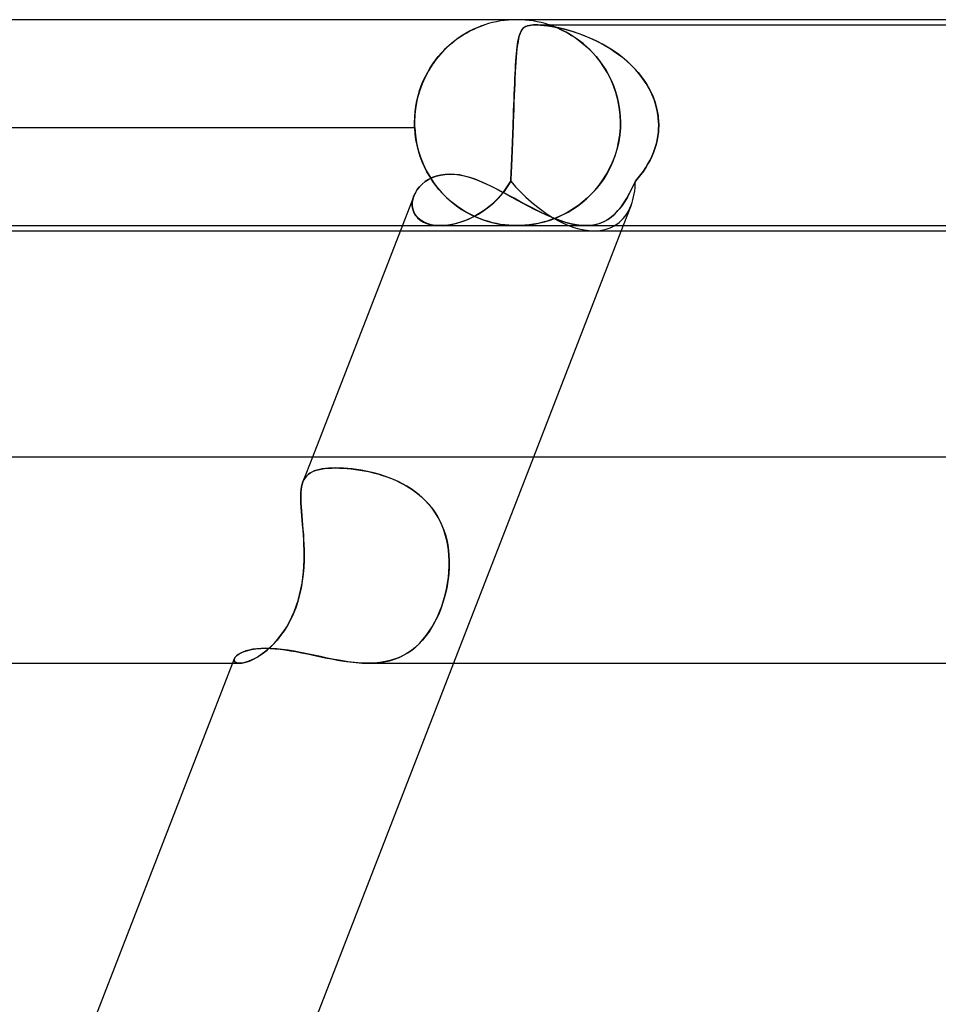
# Model space of a CAD drawing. Header units: millimetres. Extents: x -385 to 385, y -2 to 250.
# Tile 27 of 85: x -157 to -139, y 231 to 250. Entities that reach past the tile are written whole.
import ezdxf

# ---------------------------------------------------------------- set-up
doc = ezdxf.new("R2010")
doc.units = ezdxf.units.MM
doc.layers.add('HIDDEN', color=7, linetype='Continuous')
doc.layers.add('THICK', color=7, linetype='Continuous')

msp = doc.modelspace()

# ---------------------------------------------------------------- linework, layer by layer
at = {"layer": 'HIDDEN'}
for p, q in [((-147.908, 249.781), (-147.983, 249.74)), ((-147.93, 249.769), (-147.878, 249.796)), ((-147.839, 249.815), (-147.908, 249.781)), ((-147.878, 249.796), (-147.83, 249.819)), ((-147.778, 249.842), (-147.839, 249.815)), ((-147.83, 249.819), (-147.786, 249.839)), ((-147.786, 249.839), (-147.746, 249.855)), ((-147.727, 249.863), (-147.778, 249.842)), ((-147.746, 249.855), (-147.712, 249.869)), ((-147.688, 249.878), (-147.727, 249.863)), ((-147.712, 249.869), (-147.683, 249.88)), ((-147.662, 249.888), (-147.688, 249.878)), ((-147.683, 249.88), (-147.661, 249.888)), ((-147.644, 249.894), (-147.662, 249.888)), ((-147.661, 249.888), (-147.644, 249.893)), ((-147.644, 249.893), (-147.633, 249.897)), ((-147.633, 249.897), (-147.644, 249.894)), ((-147.633, 249.897), (-147.627, 249.899)), ((-147.627, 249.899), (-147.633, 249.897)), ((-147.627, 249.899), (-147.625, 249.9)), ((-147.625, 249.9), (-147.627, 249.899)), ((-146.923, 249.764), (-146.909, 249.791)), ((-146.903, 249.8), (-146.922, 249.768)), ((-146.909, 249.791), (-146.892, 249.814)), ((-146.881, 249.827), (-146.903, 249.8)), ((-146.892, 249.814), (-146.873, 249.835)), ((-146.855, 249.85), (-146.881, 249.827)), ((-146.873, 249.835), (-146.85, 249.854)), ((-146.825, 249.868), (-146.855, 249.85)), ((-146.85, 249.854), (-146.822, 249.869)), ((-146.792, 249.881), (-146.825, 249.868)), ((-146.822, 249.869), (-146.79, 249.882)), ((-146.756, 249.89), (-146.792, 249.881)), ((-146.79, 249.882), (-146.756, 249.89)), ((-146.756, 249.89), (-146.719, 249.896)), ((-146.718, 249.896), (-146.756, 249.89)), ((-146.719, 249.896), (-146.68, 249.899)), ((-146.678, 249.899), (-146.718, 249.896)), ((-146.68, 249.899), (-146.638, 249.9)), ((-146.636, 249.9), (-146.678, 249.899)), ((-146.638, 249.9), (-146.591, 249.899)), ((-146.637, 249.9), (-134.085, 249.9)), ((-146.589, 249.899), (-146.636, 249.9)), ((-146.591, 249.899), (-146.537, 249.896)), ((-146.536, 249.896), (-146.589, 249.899)), ((-146.537, 249.896), (-146.475, 249.89)), ((-146.476, 249.89), (-146.536, 249.896)), ((-146.407, 249.882), (-146.476, 249.89)), ((-146.475, 249.89), (-146.403, 249.881)), ((-146.328, 249.869), (-146.407, 249.882)), ((-146.403, 249.881), (-146.32, 249.868)), ((-146.374, 249.9), (-146.375, 249.9)), ((-146.375, 249.9), (-146.371, 249.899)), ((-146.368, 249.898), (-146.374, 249.9)), ((-146.371, 249.899), (-146.362, 249.895)), ((-146.357, 249.894), (-146.368, 249.898)), ((-146.362, 249.895), (-146.346, 249.89)), ((-146.34, 249.888), (-146.357, 249.894)), ((-146.346, 249.89), (-146.324, 249.882)), ((-146.315, 249.879), (-146.34, 249.888)), ((-146.244, 249.854), (-146.328, 249.869)), ((-146.324, 249.882), (-146.294, 249.871)), ((-146.32, 249.868), (-146.226, 249.85)), ((-146.28, 249.866), (-146.315, 249.879)), ((-146.294, 249.871), (-146.256, 249.857)), ((-146.233, 249.847), (-146.28, 249.866)), ((-146.256, 249.857), (-146.213, 249.839)), ((-146.158, 249.835), (-146.244, 249.854)), ((-146.176, 249.823), (-146.233, 249.847)), ((-146.226, 249.85), (-146.125, 249.827)), ((-146.213, 249.839), (-146.164, 249.818)), ((-146.112, 249.793), (-146.176, 249.823)), ((-146.164, 249.818), (-146.112, 249.793)), ((-146.072, 249.814), (-146.158, 249.835)), ((-146.125, 249.827), (-146.02, 249.8)), ((-146.041, 249.756), (-146.112, 249.793)), ((-146.112, 249.793), (-146.057, 249.765)), ((-145.986, 249.791), (-146.072, 249.814)), ((-146.02, 249.8), (-145.91, 249.768)), ((-145.9, 249.764), (-145.986, 249.791)), ((-148.146, 249.637), (-148.231, 249.573)), ((-148.224, 249.578), (-148.163, 249.625)), ((-148.163, 249.625), (-148.102, 249.667)), ((-148.063, 249.692), (-148.146, 249.637)), ((-148.102, 249.667), (-148.042, 249.705)), ((-147.983, 249.74), (-148.063, 249.692)), ((-148.042, 249.705), (-147.985, 249.739)), ((-147.985, 249.739), (-147.93, 249.769)), ((-146.978, 249.575), (-146.969, 249.621)), ((-146.966, 249.635), (-146.977, 249.577)), ((-146.969, 249.621), (-146.959, 249.663)), ((-146.953, 249.686), (-146.966, 249.635)), ((-146.959, 249.663), (-146.948, 249.701)), ((-146.938, 249.73), (-146.953, 249.686)), ((-146.948, 249.701), (-146.936, 249.735)), ((-146.922, 249.768), (-146.938, 249.73)), ((-146.936, 249.735), (-146.923, 249.764)), ((-146.057, 249.765), (-145.998, 249.732)), ((-145.964, 249.712), (-146.041, 249.756)), ((-145.998, 249.732), (-145.935, 249.695)), ((-145.883, 249.661), (-145.964, 249.712)), ((-145.935, 249.695), (-145.87, 249.653)), ((-145.91, 249.768), (-145.797, 249.73)), ((-145.81, 249.735), (-145.9, 249.764)), ((-145.799, 249.602), (-145.883, 249.661)), ((-145.87, 249.653), (-145.804, 249.605)), ((-145.718, 249.701), (-145.81, 249.735)), ((-145.804, 249.605), (-145.735, 249.553)), ((-145.713, 249.535), (-145.799, 249.602)), ((-145.797, 249.73), (-145.679, 249.686)), ((-145.624, 249.663), (-145.718, 249.701)), ((-145.679, 249.686), (-145.558, 249.635)), ((-145.528, 249.621), (-145.624, 249.663)), ((-145.558, 249.635), (-145.436, 249.577)), ((-145.432, 249.575), (-145.528, 249.621)), ((-148.402, 249.42), (-148.486, 249.331)), ((-148.468, 249.352), (-148.408, 249.414)), ((-148.408, 249.414), (-148.348, 249.473)), ((-148.317, 249.501), (-148.402, 249.42)), ((-148.348, 249.473), (-148.287, 249.527)), ((-148.231, 249.573), (-148.317, 249.501)), ((-148.287, 249.527), (-148.224, 249.578)), ((-147.006, 249.342), (-147, 249.408)), ((-146.997, 249.439), (-147.005, 249.357)), ((-147, 249.408), (-146.993, 249.468)), ((-146.987, 249.512), (-146.997, 249.439)), ((-146.993, 249.468), (-146.986, 249.524)), ((-146.977, 249.577), (-146.987, 249.512)), ((-146.986, 249.524), (-146.978, 249.575)), ((-145.735, 249.553), (-145.666, 249.495)), ((-145.627, 249.459), (-145.713, 249.535)), ((-145.666, 249.495), (-145.597, 249.431)), ((-145.542, 249.375), (-145.627, 249.459)), ((-145.597, 249.431), (-145.528, 249.361)), ((-145.436, 249.577), (-145.312, 249.512)), ((-145.335, 249.524), (-145.432, 249.575)), ((-145.238, 249.468), (-145.335, 249.524)), ((-145.312, 249.512), (-145.189, 249.439)), ((-145.142, 249.408), (-145.238, 249.468)), ((-145.189, 249.439), (-145.068, 249.357)), ((-145.047, 249.342), (-145.142, 249.408)), ((-148.567, 249.233), (-148.645, 249.125)), ((-148.634, 249.142), (-148.58, 249.216)), ((-148.58, 249.216), (-148.525, 249.286)), ((-148.486, 249.331), (-148.567, 249.233)), ((-148.525, 249.286), (-148.468, 249.352)), ((-147.012, 249.269), (-147.019, 249.175)), ((-147.018, 249.197), (-147.012, 249.272)), ((-147.005, 249.357), (-147.012, 249.269)), ((-147.012, 249.272), (-147.006, 249.342)), ((-145.46, 249.284), (-145.542, 249.375)), ((-145.528, 249.361), (-145.46, 249.285)), ((-145.46, 249.285), (-145.395, 249.204)), ((-145.381, 249.185), (-145.46, 249.284)), ((-145.395, 249.204), (-145.333, 249.117)), ((-145.068, 249.357), (-144.95, 249.269)), ((-144.954, 249.272), (-145.047, 249.342)), ((-144.864, 249.197), (-144.954, 249.272)), ((-144.95, 249.269), (-144.84, 249.175)), ((-148.717, 249.009), (-148.783, 248.885)), ((-148.732, 248.983), (-148.684, 249.064)), ((-148.645, 249.125), (-148.717, 249.009)), ((-148.684, 249.064), (-148.634, 249.142)), ((-147.033, 248.946), (-147.028, 249.034)), ((-147.026, 249.077), (-147.031, 248.974)), ((-147.028, 249.034), (-147.023, 249.117)), ((-147.019, 249.175), (-147.026, 249.077)), ((-147.023, 249.117), (-147.018, 249.197)), ((-145.307, 249.079), (-145.381, 249.185)), ((-145.333, 249.117), (-145.274, 249.026)), ((-145.239, 248.966), (-145.307, 249.079)), ((-145.274, 249.026), (-145.219, 248.929)), ((-144.779, 249.117), (-144.864, 249.197)), ((-144.84, 249.175), (-144.738, 249.077)), ((-144.698, 249.034), (-144.779, 249.117)), ((-144.738, 249.077), (-144.645, 248.974)), ((-144.622, 248.946), (-144.698, 249.034)), ((-148.783, 248.885), (-148.842, 248.753)), ((-148.818, 248.81), (-148.777, 248.898)), ((-148.777, 248.898), (-148.732, 248.983)), ((-147.037, 248.866), (-147.042, 248.754)), ((-147.041, 248.758), (-147.037, 248.854)), ((-147.031, 248.974), (-147.037, 248.866)), ((-147.037, 248.854), (-147.033, 248.946)), ((-145.177, 248.845), (-145.239, 248.966)), ((-145.219, 248.929), (-145.168, 248.827)), ((-145.122, 248.717), (-145.177, 248.845)), ((-145.168, 248.827), (-145.123, 248.72)), ((-144.645, 248.974), (-144.56, 248.866)), ((-144.551, 248.854), (-144.622, 248.946)), ((-144.56, 248.866), (-144.484, 248.754)), ((-144.486, 248.758), (-144.551, 248.854)), ((-148.842, 248.753), (-148.892, 248.613)), ((-148.889, 248.622), (-148.856, 248.718)), ((-148.856, 248.718), (-148.818, 248.81)), ((-147.046, 248.638), (-147.051, 248.518)), ((-147.05, 248.555), (-147.046, 248.658)), ((-147.046, 248.658), (-147.041, 248.758)), ((-147.042, 248.754), (-147.046, 248.638)), ((-145.123, 248.72), (-145.083, 248.608)), ((-145.075, 248.583), (-145.122, 248.717)), ((-144.428, 248.658), (-144.486, 248.758)), ((-144.484, 248.754), (-144.418, 248.638)), ((-144.377, 248.555), (-144.428, 248.658)), ((-144.418, 248.638), (-144.361, 248.518)), ((-148.933, 248.466), (-148.962, 248.315)), ((-148.942, 248.422), (-148.918, 248.524)), ((-148.892, 248.613), (-148.933, 248.466)), ((-148.918, 248.524), (-148.889, 248.622)), ((-147.058, 248.339), (-147.054, 248.448)), ((-147.051, 248.518), (-147.056, 248.393)), ((-147.054, 248.448), (-147.05, 248.555)), ((-145.083, 248.608), (-145.049, 248.493)), ((-145.037, 248.443), (-145.075, 248.583)), ((-145.049, 248.493), (-145.022, 248.374)), ((-145.009, 248.298), (-145.037, 248.443)), ((-144.334, 248.448), (-144.377, 248.555)), ((-144.361, 248.518), (-144.315, 248.393)), ((-144.298, 248.339), (-144.334, 248.448)), ((-148.962, 248.315), (-148.98, 248.159)), ((-148.975, 248.214), (-148.962, 248.319)), ((-148.962, 248.319), (-148.942, 248.422)), ((-147.06, 248.265), (-147.065, 248.133)), ((-147.062, 248.227), (-147.058, 248.339)), ((-147.056, 248.393), (-147.06, 248.265)), ((-145.022, 248.374), (-145.003, 248.252)), ((-144.992, 248.15), (-145.009, 248.298)), ((-145.003, 248.252), (-144.99, 248.126)), ((-144.315, 248.393), (-144.279, 248.265)), ((-144.271, 248.227), (-144.298, 248.339)), ((-144.279, 248.265), (-144.256, 248.133)), ((-148.98, 248.159), (-148.987, 248)), ((-148.987, 248), (-148.984, 248.108)), ((-148.984, 248.108), (-148.975, 248.214)), ((-147.065, 248.133), (-147.07, 248)), ((-147.07, 248), (-147.066, 248.114)), ((-147.066, 248.114), (-147.062, 248.227)), ((-144.986, 248), (-144.992, 248.15)), ((-144.99, 248.126), (-144.986, 248)), ((-144.253, 248.114), (-144.271, 248.227)), ((-144.256, 248.133), (-144.245, 248)), ((-144.245, 248), (-144.253, 248.114)), ((-148.984, 247.9), (-165.99, 247.9)), ((-148.987, 247.983), (-148.987, 248)), ((-148.987, 248), (-148.987, 247.983)), ((-148.986, 247.967), (-148.987, 247.983)), ((-148.987, 247.983), (-148.986, 247.967)), ((-148.986, 247.95), (-148.986, 247.967)), ((-148.986, 247.967), (-148.986, 247.95)), ((-148.985, 247.933), (-148.986, 247.95)), ((-148.986, 247.95), (-148.985, 247.933)), ((-148.985, 247.917), (-148.985, 247.933)), ((-148.985, 247.933), (-148.985, 247.917)), ((-148.984, 247.9), (-148.985, 247.917)), ((-148.985, 247.917), (-148.984, 247.9)), ((-148.984, 247.9), (-148.971, 247.753)), ((-148.975, 247.786), (-148.984, 247.9)), ((-147.073, 247.9), (-147.076, 247.819)), ((-147.076, 247.818), (-147.073, 247.9)), ((-147.072, 247.933), (-147.073, 247.917)), ((-147.073, 247.917), (-147.072, 247.933)), ((-147.073, 247.917), (-147.073, 247.9)), ((-147.073, 247.9), (-147.073, 247.917)), ((-147.071, 247.95), (-147.072, 247.933)), ((-147.072, 247.933), (-147.071, 247.95)), ((-147.07, 247.983), (-147.071, 247.967)), ((-147.071, 247.967), (-147.07, 247.983)), ((-147.071, 247.967), (-147.071, 247.95)), ((-147.071, 247.95), (-147.071, 247.967)), ((-147.07, 248), (-147.07, 247.983)), ((-147.07, 247.983), (-147.07, 248)), ((-145.001, 247.76), (-144.989, 247.9)), ((-144.989, 247.9), (-145, 247.765)), ((-144.988, 247.917), (-144.989, 247.9)), ((-144.989, 247.9), (-144.988, 247.917)), ((-144.987, 247.933), (-144.988, 247.917)), ((-144.988, 247.917), (-144.987, 247.933)), ((-144.986, 247.967), (-144.987, 247.95)), ((-144.987, 247.95), (-144.986, 247.967)), ((-144.987, 247.95), (-144.987, 247.933)), ((-144.987, 247.933), (-144.987, 247.95)), ((-144.986, 248), (-144.986, 247.983)), ((-144.986, 247.983), (-144.986, 248)), ((-144.986, 247.983), (-144.986, 247.967)), ((-144.986, 247.967), (-144.986, 247.983)), ((-144.25, 247.818), (-144.245, 247.9)), ((-144.245, 247.9), (-144.25, 247.819)), ((-144.244, 247.983), (-144.245, 248)), ((-144.245, 248), (-144.244, 247.983)), ((-144.245, 247.9), (-144.244, 247.917)), ((-144.244, 247.917), (-144.245, 247.9)), ((-144.244, 247.967), (-144.244, 247.983)), ((-144.244, 247.983), (-144.244, 247.967)), ((-144.244, 247.95), (-144.244, 247.967)), ((-144.244, 247.967), (-144.244, 247.95)), ((-144.244, 247.933), (-144.244, 247.95)), ((-144.244, 247.95), (-144.244, 247.933)), ((-144.244, 247.917), (-144.244, 247.933)), ((-144.244, 247.933), (-144.244, 247.917)), ((-148.96, 247.672), (-148.975, 247.786)), ((-148.971, 247.753), (-148.948, 247.609)), ((-148.938, 247.561), (-148.96, 247.672)), ((-147.079, 247.738), (-147.082, 247.657)), ((-147.082, 247.655), (-147.079, 247.736)), ((-147.076, 247.819), (-147.079, 247.738)), ((-147.079, 247.736), (-147.076, 247.818)), ((-145.022, 247.623), (-145.001, 247.76)), ((-145, 247.765), (-145.021, 247.631)), ((-144.275, 247.655), (-144.26, 247.736)), ((-144.26, 247.738), (-144.274, 247.657)), ((-144.25, 247.819), (-144.26, 247.738)), ((-144.26, 247.736), (-144.25, 247.818)), ((-148.948, 247.609), (-148.915, 247.467)), ((-148.91, 247.451), (-148.938, 247.561)), ((-147.088, 247.498), (-147.091, 247.421)), ((-147.091, 247.419), (-147.088, 247.496)), ((-147.085, 247.577), (-147.088, 247.498)), ((-147.088, 247.496), (-147.085, 247.575)), ((-147.082, 247.657), (-147.085, 247.577)), ((-147.085, 247.575), (-147.082, 247.655)), ((-145.093, 247.358), (-145.053, 247.488)), ((-145.051, 247.499), (-145.088, 247.372)), ((-145.053, 247.488), (-145.022, 247.623)), ((-145.021, 247.631), (-145.051, 247.499)), ((-144.346, 247.419), (-144.318, 247.496)), ((-144.317, 247.498), (-144.345, 247.421)), ((-144.318, 247.496), (-144.294, 247.575)), ((-144.294, 247.577), (-144.317, 247.498)), ((-144.274, 247.657), (-144.294, 247.577)), ((-144.294, 247.575), (-144.275, 247.655)), ((-148.915, 247.467), (-148.872, 247.329)), ((-148.877, 247.344), (-148.91, 247.451)), ((-148.838, 247.24), (-148.877, 247.344)), ((-148.872, 247.329), (-148.82, 247.197)), ((-147.094, 247.345), (-147.098, 247.271)), ((-147.098, 247.27), (-147.094, 247.344)), ((-147.091, 247.421), (-147.094, 247.345)), ((-147.094, 247.344), (-147.091, 247.419)), ((-145.141, 247.231), (-145.093, 247.358)), ((-145.088, 247.372), (-145.134, 247.248)), ((-144.377, 247.345), (-144.413, 247.271)), ((-144.413, 247.27), (-144.378, 247.344)), ((-144.378, 247.344), (-144.346, 247.419)), ((-144.345, 247.421), (-144.377, 247.345)), ((-148.794, 247.14), (-148.838, 247.24)), ((-148.82, 247.197), (-148.76, 247.071)), ((-148.746, 247.044), (-148.794, 247.14)), ((-147.104, 247.128), (-147.108, 247.06)), ((-147.108, 247.059), (-147.104, 247.127)), ((-147.101, 247.199), (-147.104, 247.128)), ((-147.104, 247.127), (-147.101, 247.197)), ((-147.098, 247.271), (-147.101, 247.199)), ((-147.101, 247.197), (-147.098, 247.27)), ((-145.259, 246.997), (-145.197, 247.111)), ((-145.187, 247.13), (-145.247, 247.017)), ((-145.197, 247.111), (-145.141, 247.231)), ((-145.134, 247.248), (-145.187, 247.13)), ((-144.542, 247.059), (-144.496, 247.127)), ((-144.495, 247.128), (-144.541, 247.06)), ((-144.496, 247.127), (-144.453, 247.197)), ((-144.452, 247.199), (-144.495, 247.128)), ((-144.453, 247.197), (-144.413, 247.27)), ((-144.413, 247.271), (-144.452, 247.199)), ((-148.76, 247.071), (-148.693, 246.952)), ((-148.693, 246.952), (-148.746, 247.044)), ((-148.713, 246.897), (-148.641, 246.933)), ((-148.693, 246.952), (-148.619, 246.839)), ((-148.637, 246.865), (-148.693, 246.952)), ((-148.641, 246.933), (-148.564, 246.962)), ((-148.564, 246.962), (-148.482, 246.983)), ((-148.482, 246.983), (-148.395, 246.996)), ((-148.395, 246.996), (-148.303, 247)), ((-148.303, 247), (-148.213, 246.997)), ((-148.213, 246.997), (-148.121, 246.985)), ((-148.121, 246.985), (-148.025, 246.966)), ((-148.025, 246.966), (-147.928, 246.94)), ((-147.928, 246.94), (-147.83, 246.907)), ((-147.83, 246.907), (-147.729, 246.869)), ((-147.115, 246.928), (-147.119, 246.866)), ((-147.119, 246.866), (-147.115, 246.928)), ((-147.111, 246.993), (-147.115, 246.928)), ((-147.115, 246.928), (-147.111, 246.992)), ((-147.108, 247.06), (-147.111, 246.993)), ((-147.111, 246.992), (-147.108, 247.059)), ((-145.313, 246.91), (-145.384, 246.809)), ((-145.327, 246.888), (-145.259, 246.997)), ((-145.247, 247.017), (-145.313, 246.91)), ((-144.698, 246.866), (-144.643, 246.928)), ((-144.643, 246.928), (-144.698, 246.866)), ((-144.591, 246.993), (-144.643, 246.928)), ((-144.643, 246.928), (-144.591, 246.992)), ((-144.541, 247.06), (-144.591, 246.993)), ((-144.591, 246.992), (-144.542, 247.059)), ((-148.933, 246.699), (-148.889, 246.755)), ((-148.889, 246.755), (-148.837, 246.807)), ((-148.837, 246.807), (-148.778, 246.855)), ((-148.778, 246.855), (-148.713, 246.897)), ((-148.576, 246.781), (-148.637, 246.865)), ((-148.619, 246.839), (-148.539, 246.733)), ((-148.513, 246.702), (-148.576, 246.781)), ((-148.539, 246.733), (-148.454, 246.635)), ((-147.729, 246.869), (-147.627, 246.826)), ((-147.627, 246.826), (-147.524, 246.778)), ((-147.524, 246.778), (-147.42, 246.726)), ((-147.42, 246.726), (-147.315, 246.672)), ((-147.273, 246.633), (-147.192, 246.744)), ((-147.187, 246.751), (-147.262, 246.646)), ((-147.192, 246.744), (-147.119, 246.866)), ((-147.119, 246.866), (-147.187, 246.751)), ((-145.46, 246.714), (-145.54, 246.625)), ((-145.479, 246.691), (-145.401, 246.786)), ((-145.384, 246.809), (-145.46, 246.714)), ((-145.401, 246.786), (-145.327, 246.888)), ((-144.809, 246.633), (-144.753, 246.744)), ((-144.75, 246.751), (-144.802, 246.646)), ((-144.753, 246.744), (-144.698, 246.866)), ((-144.698, 246.866), (-144.75, 246.751)), ((-148.999, 246.579), (-149.02, 246.513)), ((-149.02, 246.515), (-148.999, 246.579)), ((-148.999, 246.579), (-148.97, 246.64)), ((-148.97, 246.64), (-148.933, 246.699)), ((-148.446, 246.627), (-148.513, 246.702)), ((-148.454, 246.635), (-148.364, 246.544)), ((-148.377, 246.557), (-148.446, 246.627)), ((-148.305, 246.49), (-148.377, 246.557)), ((-148.364, 246.544), (-148.27, 246.46)), ((-147.449, 246.444), (-147.359, 246.533)), ((-147.342, 246.552), (-147.425, 246.467)), ((-147.359, 246.533), (-147.273, 246.633)), ((-147.262, 246.646), (-147.342, 246.552)), ((-147.315, 246.672), (-147.208, 246.615)), ((-147.208, 246.615), (-147.1, 246.556)), ((-147.1, 246.556), (-146.992, 246.497)), ((-145.733, 246.447), (-145.646, 246.521)), ((-145.624, 246.542), (-145.71, 246.466)), ((-145.646, 246.521), (-145.561, 246.603)), ((-145.54, 246.625), (-145.624, 246.542)), ((-145.561, 246.603), (-145.479, 246.691)), ((-144.92, 246.444), (-144.864, 246.533)), ((-144.853, 246.552), (-144.905, 246.467)), ((-144.864, 246.533), (-144.809, 246.633)), ((-144.802, 246.646), (-144.853, 246.552)), ((-149.032, 246.385), (-149.031, 246.45)), ((-149.031, 246.448), (-149.032, 246.383)), ((-149.023, 246.322), (-149.032, 246.385)), ((-149.032, 246.383), (-149.022, 246.32)), ((-149.031, 246.45), (-149.02, 246.515)), ((-149.02, 246.513), (-149.031, 246.448)), ((-148.231, 246.428), (-148.305, 246.49)), ((-148.27, 246.46), (-148.172, 246.383)), ((-148.154, 246.371), (-148.231, 246.428)), ((-148.172, 246.383), (-148.072, 246.315)), ((-148.077, 246.318), (-148.154, 246.371)), ((-147.641, 246.291), (-147.543, 246.364)), ((-147.512, 246.389), (-147.604, 246.317)), ((-147.543, 246.364), (-147.449, 246.444)), ((-147.425, 246.467), (-147.512, 246.389)), ((-146.992, 246.497), (-146.883, 246.438)), ((-146.883, 246.438), (-146.774, 246.379)), ((-146.774, 246.379), (-146.664, 246.322)), ((-145.885, 246.336), (-145.974, 246.28)), ((-145.914, 246.317), (-145.823, 246.379)), ((-145.797, 246.398), (-145.885, 246.336)), ((-145.823, 246.379), (-145.733, 246.447)), ((-145.71, 246.466), (-145.797, 246.398)), ((-145.035, 246.291), (-144.976, 246.364)), ((-144.957, 246.389), (-145.013, 246.317)), ((-144.976, 246.364), (-144.92, 246.444)), ((-144.905, 246.467), (-144.957, 246.389)), ((-144.779, 246.396), (-144.933, 246)), ((-149.003, 246.262), (-149.023, 246.322)), ((-149.022, 246.32), (-149.001, 246.259)), ((-148.972, 246.206), (-149.003, 246.262)), ((-149.001, 246.259), (-148.97, 246.203)), ((-148.931, 246.155), (-148.972, 246.206)), ((-148.97, 246.203), (-148.928, 246.152)), ((-148.879, 246.11), (-148.931, 246.155)), ((-148.928, 246.152), (-148.875, 246.106)), ((-147.999, 246.27), (-148.077, 246.318)), ((-148.072, 246.315), (-147.972, 246.255)), ((-147.922, 246.227), (-147.999, 246.27)), ((-147.896, 246.144), (-147.996, 246.101)), ((-147.972, 246.255), (-147.872, 246.202)), ((-147.953, 246.118), (-147.847, 246.168)), ((-147.844, 246.189), (-147.922, 246.227)), ((-147.796, 246.195), (-147.896, 246.144)), ((-147.872, 246.202), (-147.773, 246.157)), ((-147.847, 246.168), (-147.743, 246.225)), ((-147.768, 246.155), (-147.844, 246.189)), ((-147.699, 246.253), (-147.796, 246.195)), ((-147.773, 246.157), (-147.675, 246.118)), ((-147.693, 246.125), (-147.768, 246.155)), ((-147.743, 246.225), (-147.641, 246.291)), ((-147.604, 246.317), (-147.699, 246.253)), ((-146.664, 246.322), (-146.553, 246.267)), ((-146.553, 246.267), (-146.444, 246.215)), ((-146.444, 246.215), (-146.336, 246.168)), ((-146.336, 246.168), (-146.23, 246.125)), ((-146.238, 246.149), (-146.324, 246.117)), ((-146.282, 246.132), (-146.191, 246.17)), ((-146.151, 246.187), (-146.238, 246.149)), ((-146.191, 246.17), (-146.098, 246.213)), ((-146.063, 246.231), (-146.151, 246.187)), ((-146.098, 246.213), (-146.006, 246.262)), ((-145.974, 246.28), (-146.063, 246.231)), ((-146.006, 246.262), (-145.914, 246.317)), ((-145.194, 246.144), (-145.261, 246.101)), ((-145.232, 246.118), (-145.163, 246.168)), ((-145.13, 246.195), (-145.194, 246.144)), ((-145.163, 246.168), (-145.097, 246.225)), ((-145.07, 246.253), (-145.13, 246.195)), ((-145.097, 246.225), (-145.035, 246.291)), ((-145.013, 246.317), (-145.07, 246.253)), ((-149.224, 246), (-148.485, 246)), ((-148.816, 246.071), (-148.879, 246.11)), ((-148.875, 246.106), (-148.811, 246.068)), ((-148.745, 246.04), (-148.816, 246.071)), ((-148.811, 246.068), (-148.738, 246.038)), ((-148.665, 246.018), (-148.745, 246.04)), ((-148.738, 246.038), (-148.656, 246.016)), ((-148.578, 246.004), (-148.665, 246.018)), ((-148.656, 246.016), (-148.568, 246.004)), ((-148.484, 246), (-148.578, 246.004)), ((-148.568, 246.004), (-148.472, 246)), ((-148.391, 246.004), (-148.484, 246)), ((-148.472, 246), (-148.373, 246.006)), ((-148.472, 246), (-145.657, 246)), ((-148.295, 246.017), (-148.391, 246.004)), ((-148.373, 246.006), (-148.271, 246.021)), ((-148.197, 246.037), (-148.295, 246.017)), ((-148.271, 246.021), (-148.166, 246.045)), ((-148.097, 246.065), (-148.197, 246.037)), ((-148.166, 246.045), (-148.06, 246.077)), ((-147.996, 246.101), (-148.097, 246.065)), ((-148.06, 246.077), (-147.953, 246.118)), ((-147.619, 246.099), (-147.693, 246.125)), ((-147.675, 246.118), (-147.578, 246.086)), ((-147.547, 246.077), (-147.619, 246.099)), ((-147.578, 246.086), (-147.484, 246.06)), ((-147.472, 246.057), (-147.547, 246.077)), ((-147.484, 246.06), (-147.394, 246.039)), ((-147.395, 246.04), (-147.472, 246.057)), ((-147.315, 246.025), (-147.395, 246.04)), ((-147.394, 246.039), (-147.311, 246.024)), ((-147.234, 246.014), (-147.315, 246.025)), ((-147.311, 246.024), (-147.236, 246.014)), ((-147.236, 246.014), (-147.169, 246.007)), ((-147.153, 246.006), (-147.234, 246.014)), ((-147.169, 246.007), (-147.109, 246.003)), ((-147.076, 246.001), (-147.153, 246.006)), ((-147.109, 246.003), (-147.053, 246.001)), ((-147, 246), (-147.076, 246.001)), ((-147.053, 246.001), (-146.998, 246)), ((-146.922, 246.001), (-146.999, 246)), ((-146.998, 246), (-146.943, 246.001)), ((-146.943, 246.001), (-146.889, 246.003)), ((-146.842, 246.006), (-146.922, 246.001)), ((-146.889, 246.003), (-146.834, 246.007)), ((-146.759, 246.014), (-146.842, 246.006)), ((-146.834, 246.007), (-146.775, 246.012)), ((-146.775, 246.012), (-146.708, 246.021)), ((-146.673, 246.027), (-146.759, 246.014)), ((-146.708, 246.021), (-146.633, 246.034)), ((-146.585, 246.043), (-146.673, 246.027)), ((-146.633, 246.034), (-146.55, 246.051)), ((-146.498, 246.064), (-146.585, 246.043)), ((-146.55, 246.051), (-146.462, 246.073)), ((-146.411, 246.088), (-146.498, 246.064)), ((-146.462, 246.073), (-146.373, 246.1)), ((-146.324, 246.117), (-146.411, 246.088)), ((-146.373, 246.1), (-146.282, 246.132)), ((-146.23, 246.125), (-146.124, 246.087)), ((-146.124, 246.087), (-146.021, 246.055)), ((-146.021, 246.055), (-145.921, 246.031)), ((-145.921, 246.031), (-145.825, 246.013)), ((-145.825, 246.013), (-145.733, 246.003)), ((-145.733, 246.003), (-145.644, 246)), ((-145.568, 246.004), (-145.656, 246)), ((-145.644, 246), (-145.552, 246.006)), ((-145.485, 246.017), (-145.568, 246.004)), ((-145.552, 246.006), (-145.465, 246.021)), ((-145.406, 246.037), (-145.485, 246.017)), ((-145.465, 246.021), (-145.383, 246.045)), ((-145.332, 246.065), (-145.406, 246.037)), ((-145.383, 246.045), (-145.305, 246.077)), ((-145.261, 246.101), (-145.332, 246.065)), ((-145.305, 246.077), (-145.232, 246.118)), ((-149.262, 245.9), (-145.504, 245.9)), ((-145.504, 245.9), (-144.972, 245.9)), ((-150.97, 241.5), (-151.155, 241.021)), ((-146.679, 241.5), (-148.231, 237.5)), ((-151.082, 241.14), (-151.048, 241.17)), ((-151.018, 241.192), (-151.054, 241.166)), ((-151.048, 241.17), (-151.009, 241.197)), ((-150.979, 241.214), (-151.018, 241.192)), ((-151.009, 241.197), (-150.965, 241.221)), ((-150.935, 241.234), (-150.979, 241.214)), ((-150.965, 241.221), (-150.916, 241.241)), ((-150.887, 241.25), (-150.935, 241.234)), ((-150.916, 241.241), (-150.862, 241.257)), ((-150.835, 241.264), (-150.887, 241.25)), ((-150.862, 241.257), (-150.802, 241.27)), ((-150.779, 241.274), (-150.835, 241.264)), ((-150.802, 241.27), (-150.738, 241.28)), ((-150.719, 241.283), (-150.779, 241.274)), ((-150.738, 241.28), (-150.669, 241.288)), ((-150.656, 241.289), (-150.719, 241.283)), ((-150.669, 241.288), (-150.596, 241.292)), ((-150.588, 241.292), (-150.656, 241.289)), ((-150.596, 241.292), (-150.518, 241.293)), ((-150.518, 241.293), (-150.588, 241.292)), ((-150.443, 241.292), (-150.518, 241.293)), ((-150.518, 241.293), (-150.447, 241.292)), ((-150.447, 241.292), (-150.373, 241.289)), ((-150.364, 241.288), (-150.443, 241.292)), ((-150.373, 241.289), (-150.296, 241.284)), ((-150.283, 241.282), (-150.364, 241.288)), ((-150.296, 241.284), (-150.217, 241.276)), ((-150.199, 241.274), (-150.283, 241.282)), ((-150.217, 241.276), (-150.135, 241.266)), ((-150.113, 241.263), (-150.199, 241.274)), ((-150.135, 241.266), (-150.051, 241.253)), ((-150.025, 241.249), (-150.113, 241.263)), ((-150.051, 241.253), (-149.966, 241.238)), ((-149.935, 241.232), (-150.025, 241.249)), ((-149.966, 241.238), (-149.879, 241.221)), ((-149.844, 241.213), (-149.935, 241.232)), ((-149.879, 241.221), (-149.791, 241.2)), ((-149.753, 241.19), (-149.844, 241.213)), ((-149.791, 241.2), (-149.702, 241.176)), ((-149.662, 241.165), (-149.753, 241.19)), ((-149.702, 241.176), (-149.612, 241.149)), ((-151.182, 240.926), (-151.17, 240.976)), ((-151.17, 240.978), (-151.181, 240.928)), ((-151.155, 241.023), (-151.17, 240.978)), ((-151.17, 240.976), (-151.155, 241.022)), ((-151.155, 241.022), (-151.135, 241.066)), ((-151.136, 241.065), (-151.155, 241.023)), ((-151.112, 241.103), (-151.136, 241.065)), ((-151.135, 241.066), (-151.111, 241.105)), ((-151.085, 241.136), (-151.112, 241.103)), ((-151.111, 241.105), (-151.082, 241.14)), ((-151.054, 241.166), (-151.085, 241.136)), ((-149.572, 241.136), (-149.662, 241.165)), ((-149.612, 241.149), (-149.523, 241.119)), ((-149.482, 241.103), (-149.572, 241.136)), ((-149.523, 241.119), (-149.433, 241.085)), ((-149.393, 241.068), (-149.482, 241.103)), ((-149.433, 241.085), (-149.345, 241.047)), ((-149.305, 241.028), (-149.393, 241.068)), ((-149.345, 241.047), (-149.257, 241.005)), ((-149.219, 240.985), (-149.305, 241.028)), ((-149.257, 241.005), (-149.171, 240.959)), ((-149.135, 240.938), (-149.219, 240.985)), ((-151.195, 240.815), (-151.197, 240.752)), ((-151.197, 240.749), (-151.195, 240.812)), ((-151.19, 240.874), (-151.195, 240.815)), ((-151.195, 240.812), (-151.19, 240.872)), ((-151.181, 240.928), (-151.19, 240.874)), ((-151.19, 240.872), (-151.182, 240.926)), ((-149.171, 240.959), (-149.088, 240.908)), ((-149.054, 240.886), (-149.135, 240.938)), ((-149.088, 240.908), (-149.006, 240.854)), ((-148.975, 240.831), (-149.054, 240.886)), ((-149.006, 240.854), (-148.928, 240.795)), ((-148.899, 240.771), (-148.975, 240.831)), ((-148.928, 240.795), (-148.852, 240.731)), ((-151.197, 240.752), (-151.197, 240.683)), ((-151.197, 240.68), (-151.197, 240.749)), ((-151.197, 240.683), (-151.194, 240.611)), ((-151.194, 240.607), (-151.197, 240.68)), ((-151.194, 240.611), (-151.19, 240.535)), ((-151.19, 240.53), (-151.194, 240.607)), ((-148.827, 240.707), (-148.899, 240.771)), ((-148.852, 240.731), (-148.781, 240.663)), ((-148.758, 240.639), (-148.827, 240.707)), ((-148.781, 240.663), (-148.714, 240.591)), ((-148.693, 240.567), (-148.758, 240.639)), ((-151.19, 240.535), (-151.184, 240.454)), ((-151.184, 240.449), (-151.19, 240.53)), ((-151.184, 240.454), (-151.177, 240.37)), ((-151.177, 240.365), (-151.184, 240.449)), ((-148.714, 240.591), (-148.652, 240.516)), ((-148.634, 240.492), (-148.693, 240.567)), ((-148.652, 240.516), (-148.595, 240.436)), ((-148.58, 240.413), (-148.634, 240.492)), ((-148.595, 240.436), (-148.543, 240.353)), ((-148.53, 240.331), (-148.58, 240.413)), ((-151.177, 240.37), (-151.169, 240.281)), ((-151.169, 240.277), (-151.177, 240.365)), ((-151.169, 240.281), (-151.161, 240.19)), ((-151.161, 240.186), (-151.169, 240.277)), ((-148.543, 240.353), (-148.495, 240.266)), ((-148.486, 240.246), (-148.53, 240.331)), ((-148.495, 240.266), (-148.454, 240.176)), ((-148.446, 240.158), (-148.486, 240.246)), ((-151.161, 240.19), (-151.154, 240.097)), ((-151.153, 240.092), (-151.161, 240.186)), ((-151.154, 240.097), (-151.147, 240.001)), ((-151.146, 239.997), (-151.153, 240.092)), ((-148.454, 240.176), (-148.418, 240.084)), ((-148.412, 240.068), (-148.446, 240.158)), ((-148.418, 240.084), (-148.387, 239.991)), ((-148.383, 239.976), (-148.412, 240.068)), ((-151.147, 240.001), (-151.141, 239.904)), ((-151.14, 239.9), (-151.146, 239.997)), ((-151.141, 239.904), (-151.136, 239.804)), ((-151.136, 239.801), (-151.14, 239.9)), ((-148.387, 239.991), (-148.362, 239.895)), ((-148.36, 239.883), (-148.383, 239.976)), ((-148.362, 239.895), (-148.343, 239.798)), ((-148.341, 239.788), (-148.36, 239.883)), ((-151.136, 239.804), (-151.133, 239.703)), ((-151.133, 239.702), (-151.136, 239.801)), ((-151.133, 239.703), (-151.132, 239.602)), ((-151.132, 239.601), (-151.133, 239.702)), ((-148.343, 239.798), (-148.328, 239.699)), ((-148.327, 239.693), (-148.341, 239.788)), ((-148.328, 239.699), (-148.318, 239.6)), ((-148.318, 239.597), (-148.327, 239.693)), ((-151.133, 239.5), (-151.139, 239.364)), ((-151.138, 239.389), (-151.133, 239.5)), ((-151.132, 239.602), (-151.133, 239.5)), ((-151.133, 239.5), (-151.132, 239.601)), ((-148.318, 239.6), (-148.313, 239.5)), ((-148.313, 239.5), (-148.318, 239.597)), ((-148.313, 239.5), (-148.314, 239.364)), ((-148.313, 239.389), (-148.313, 239.5)), ((-151.158, 239.164), (-151.146, 239.277)), ((-151.139, 239.364), (-151.15, 239.228)), ((-151.146, 239.277), (-151.138, 239.389)), ((-148.329, 239.164), (-148.318, 239.277)), ((-148.314, 239.364), (-148.322, 239.228)), ((-148.318, 239.277), (-148.313, 239.389)), ((-151.167, 239.092), (-151.19, 238.959)), ((-151.173, 239.052), (-151.158, 239.164)), ((-151.15, 239.228), (-151.167, 239.092)), ((-148.339, 239.092), (-148.362, 238.959)), ((-148.345, 239.052), (-148.329, 239.164)), ((-148.322, 239.228), (-148.339, 239.092)), ((-151.19, 238.959), (-151.219, 238.828)), ((-151.219, 238.827), (-151.194, 238.939)), ((-151.194, 238.939), (-151.173, 239.052)), ((-148.362, 238.959), (-148.392, 238.828)), ((-148.392, 238.827), (-148.366, 238.939)), ((-148.366, 238.939), (-148.345, 239.052)), ((-151.254, 238.7), (-151.296, 238.576)), ((-151.285, 238.607), (-151.249, 238.716)), ((-151.219, 238.828), (-151.254, 238.7)), ((-151.249, 238.716), (-151.219, 238.827)), ((-148.428, 238.7), (-148.47, 238.576)), ((-148.459, 238.607), (-148.424, 238.716)), ((-148.392, 238.828), (-148.428, 238.7)), ((-148.424, 238.716), (-148.392, 238.827)), ((-151.369, 238.4), (-151.325, 238.501)), ((-151.296, 238.576), (-151.344, 238.456)), ((-151.325, 238.501), (-151.285, 238.607)), ((-148.543, 238.4), (-148.499, 238.501)), ((-148.47, 238.576), (-148.518, 238.456)), ((-148.499, 238.501), (-148.459, 238.607)), ((-151.471, 238.209), (-151.418, 238.302)), ((-151.398, 238.341), (-151.457, 238.232)), ((-151.418, 238.302), (-151.369, 238.4)), ((-151.344, 238.456), (-151.398, 238.341)), ((-148.644, 238.209), (-148.591, 238.302)), ((-148.572, 238.341), (-148.63, 238.232)), ((-148.591, 238.302), (-148.543, 238.4)), ((-148.518, 238.456), (-148.572, 238.341)), ((-151.521, 238.131), (-151.588, 238.037)), ((-151.588, 238.036), (-151.528, 238.12)), ((-151.528, 238.12), (-151.471, 238.209)), ((-151.457, 238.232), (-151.521, 238.131)), ((-148.76, 238.036), (-148.7, 238.12)), ((-148.693, 238.131), (-148.759, 238.037)), ((-148.7, 238.12), (-148.644, 238.209)), ((-148.63, 238.232), (-148.693, 238.131)), ((-151.657, 237.95), (-151.729, 237.872)), ((-151.716, 237.885), (-151.651, 237.958)), ((-151.588, 238.037), (-151.657, 237.95)), ((-151.651, 237.958), (-151.588, 238.036)), ((-148.83, 237.95), (-148.904, 237.872)), ((-148.891, 237.885), (-148.823, 237.958)), ((-148.759, 238.037), (-148.83, 237.95)), ((-148.823, 237.958), (-148.76, 238.036)), ((-152.354, 237.703), (-152.296, 237.728)), ((-152.296, 237.728), (-152.228, 237.749)), ((-152.228, 237.749), (-152.152, 237.766)), ((-152.152, 237.766), (-152.068, 237.779)), ((-152.068, 237.779), (-151.976, 237.787)), ((-151.976, 237.787), (-151.877, 237.79)), ((-151.874, 237.737), (-151.948, 237.681)), ((-151.919, 237.702), (-151.851, 237.757)), ((-151.877, 237.79), (-151.789, 237.788)), ((-151.801, 237.801), (-151.874, 237.737)), ((-151.851, 237.757), (-151.783, 237.818)), ((-151.729, 237.872), (-151.801, 237.801)), ((-151.789, 237.788), (-151.697, 237.782)), ((-151.783, 237.818), (-151.716, 237.885)), ((-151.697, 237.782), (-151.6, 237.773)), ((-151.6, 237.773), (-151.5, 237.76)), ((-151.5, 237.76), (-151.397, 237.744)), ((-151.397, 237.744), (-151.29, 237.726)), ((-151.29, 237.726), (-151.181, 237.704)), ((-149.065, 237.737), (-149.152, 237.681)), ((-149.117, 237.702), (-149.037, 237.757)), ((-148.982, 237.801), (-149.065, 237.737)), ((-149.037, 237.757), (-148.962, 237.818)), ((-148.904, 237.872), (-148.982, 237.801)), ((-148.962, 237.818), (-148.891, 237.885)), ((-152.487, 237.59), (-152.493, 237.566)), ((-152.493, 237.566), (-152.487, 237.59)), ((-152.493, 237.566), (-152.489, 237.545)), ((-152.489, 237.544), (-152.493, 237.566)), ((-152.489, 237.545), (-152.477, 237.526)), ((-152.477, 237.526), (-152.489, 237.544)), ((-152.487, 237.59), (-152.47, 237.619)), ((-152.47, 237.619), (-152.441, 237.647)), ((-152.441, 237.647), (-152.403, 237.676)), ((-152.403, 237.676), (-152.354, 237.703)), ((-152.239, 237.527), (-152.18, 237.549)), ((-152.16, 237.558), (-152.225, 237.532)), ((-152.18, 237.549), (-152.118, 237.577)), ((-152.091, 237.591), (-152.16, 237.558)), ((-152.118, 237.577), (-152.054, 237.612)), ((-152.02, 237.632), (-152.091, 237.591)), ((-152.054, 237.612), (-151.987, 237.654)), ((-151.948, 237.681), (-152.02, 237.632)), ((-151.987, 237.654), (-151.919, 237.702)), ((-151.181, 237.704), (-151.069, 237.681)), ((-151.069, 237.681), (-150.955, 237.657)), ((-150.955, 237.657), (-150.839, 237.632)), ((-150.839, 237.632), (-150.721, 237.608)), ((-150.721, 237.608), (-150.602, 237.584)), ((-150.602, 237.584), (-150.483, 237.561)), ((-150.483, 237.561), (-150.363, 237.541)), ((-150.363, 237.541), (-150.243, 237.524)), ((-149.574, 237.527), (-149.474, 237.549)), ((-149.442, 237.558), (-149.549, 237.532)), ((-149.474, 237.549), (-149.379, 237.577)), ((-149.34, 237.591), (-149.442, 237.558)), ((-149.379, 237.577), (-149.288, 237.612)), ((-149.243, 237.632), (-149.34, 237.591)), ((-149.288, 237.612), (-149.2, 237.654)), ((-149.152, 237.681), (-149.243, 237.632)), ((-149.2, 237.654), (-149.117, 237.702)), ((-152.522, 237.5), (-152.385, 237.5)), ((-152.477, 237.526), (-152.455, 237.512)), ((-152.455, 237.512), (-152.477, 237.526)), ((-152.455, 237.512), (-152.424, 237.503)), ((-152.424, 237.503), (-152.455, 237.512)), ((-152.424, 237.503), (-152.385, 237.5)), ((-152.384, 237.5), (-152.424, 237.503)), ((-152.385, 237.5), (-152.342, 237.503)), ((-152.338, 237.504), (-152.384, 237.5)), ((-152.342, 237.503), (-152.293, 237.512)), ((-152.284, 237.514), (-152.338, 237.504)), ((-152.293, 237.512), (-152.239, 237.527)), ((-152.225, 237.532), (-152.284, 237.514)), ((-150.243, 237.524), (-150.124, 237.511)), ((-150.124, 237.511), (-150.006, 237.503)), ((-150.006, 237.503), (-149.891, 237.5)), ((-149.891, 237.5), (-149.783, 237.503)), ((-149.772, 237.504), (-149.89, 237.5)), ((-149.783, 237.503), (-149.677, 237.512)), ((-149.659, 237.514), (-149.772, 237.504)), ((-149.677, 237.512), (-149.574, 237.527)), ((-149.549, 237.532), (-149.659, 237.514))]:
    msp.add_line(p, q, dxfattribs=at)
for start, end in [(90, 108.1957), (71.8047, 90)]:
    msp.add_arc((-147, 248), 2, start, end, dxfattribs=at)
for start_param, end_param in [(1.754173, 2.781706), (1.754173, 2.781706), (-2.780887, -2.473946), (-2.780887, -2.473946), (2.781706, 3.502298), (2.781706, 3.502298)]:
    msp.add_ellipse((-146.341, 247.9), major_axis=(-1.281, 1.872), ratio=0.549622, start_param=start_param, end_param=end_param, dxfattribs=at)
at = {"layer": 'THICK'}
for p, q in [((0, 250), (-208, 250)), ((-148.642, 246.933), (-148.713, 246.897)), ((-148.564, 246.962), (-148.642, 246.933)), ((-148.482, 246.983), (-148.564, 246.962)), ((-148.395, 246.996), (-148.482, 246.983)), ((-148.303, 247), (-148.395, 246.996)), ((-148.21, 246.996), (-148.303, 247)), ((-148.114, 246.984), (-148.21, 246.996)), ((-148.015, 246.963), (-148.114, 246.984)), ((-147.915, 246.936), (-148.015, 246.963)), ((-147.812, 246.901), (-147.915, 246.936)), ((-148.889, 246.755), (-148.933, 246.699)), ((-148.837, 246.807), (-148.889, 246.755)), ((-148.778, 246.855), (-148.837, 246.807)), ((-148.713, 246.897), (-148.778, 246.855)), ((-147.708, 246.86), (-147.812, 246.901)), ((-147.602, 246.814), (-147.708, 246.86)), ((-147.495, 246.763), (-147.602, 246.814)), ((-147.387, 246.709), (-147.495, 246.763)), ((-149, 246.575), (-150.97, 241.5)), ((-148.97, 246.64), (-148.999, 246.579)), ((-148.933, 246.699), (-148.97, 246.64)), ((-147.277, 246.652), (-147.387, 246.709)), ((-147.167, 246.592), (-147.277, 246.652)), ((-147.055, 246.531), (-147.167, 246.592)), ((-146.943, 246.47), (-147.055, 246.531)), ((-146.83, 246.409), (-146.943, 246.47)), ((-146.716, 246.349), (-146.83, 246.409)), ((-146.602, 246.291), (-146.716, 246.349)), ((-146.488, 246.236), (-146.602, 246.291)), ((-146.376, 246.185), (-146.488, 246.236)), ((-146.265, 246.139), (-146.376, 246.185)), ((-207.99, 246), (-149.224, 246)), ((-144.933, 246), (-146.679, 241.5)), ((-146.156, 246.098), (-146.265, 246.139)), ((-146.048, 246.063), (-146.156, 246.098)), ((-145.944, 246.036), (-146.048, 246.063)), ((-145.844, 246.016), (-145.944, 246.036)), ((-145.748, 246.004), (-145.844, 246.016)), ((-145.656, 246), (-145.748, 246.004)), ((-145.657, 246), (-2, 246)), ((-205.774, 245.9), (-149.262, 245.9)), ((-144.972, 245.9), (-29.698, 245.9)), ((0, 241.5), (-213.75, 241.5)), ((-152.264, 237.738), (-152.321, 237.718)), ((-152.199, 237.756), (-152.264, 237.738)), ((-152.127, 237.771), (-152.199, 237.756)), ((-152.05, 237.781), (-152.127, 237.771)), ((-151.966, 237.788), (-152.05, 237.781)), ((-151.877, 237.79), (-151.966, 237.788)), ((-151.776, 237.787), (-151.877, 237.79)), ((-151.669, 237.78), (-151.776, 237.787)), ((-151.558, 237.768), (-151.669, 237.78)), ((-151.442, 237.752), (-151.558, 237.768)), ((-151.323, 237.732), (-151.442, 237.752)), ((-151.2, 237.708), (-151.323, 237.732)), ((-152.488, 237.588), (-155.82, 229)), ((-152.471, 237.616), (-152.487, 237.59)), ((-152.447, 237.643), (-152.471, 237.616)), ((-152.413, 237.669), (-152.447, 237.643)), ((-152.371, 237.694), (-152.413, 237.669)), ((-152.321, 237.718), (-152.371, 237.694)), ((-151.074, 237.683), (-151.2, 237.708)), ((-150.946, 237.655), (-151.074, 237.683)), ((-150.816, 237.628), (-150.946, 237.655)), ((-150.683, 237.6), (-150.816, 237.628)), ((-150.55, 237.573), (-150.683, 237.6)), ((-150.416, 237.55), (-150.55, 237.573)), ((-150.283, 237.529), (-150.416, 237.55)), ((-213.743, 237.5), (-152.522, 237.5)), ((-148.231, 237.5), (-151.53, 229)), ((-150.151, 237.514), (-150.283, 237.529)), ((-150.019, 237.503), (-150.151, 237.514)), ((-149.89, 237.5), (-150.019, 237.503)), ((-149.893, 237.5), (-1.763, 237.5))]:
    msp.add_line(p, q, dxfattribs=at)

doc.saveas('drawing.dxf')
